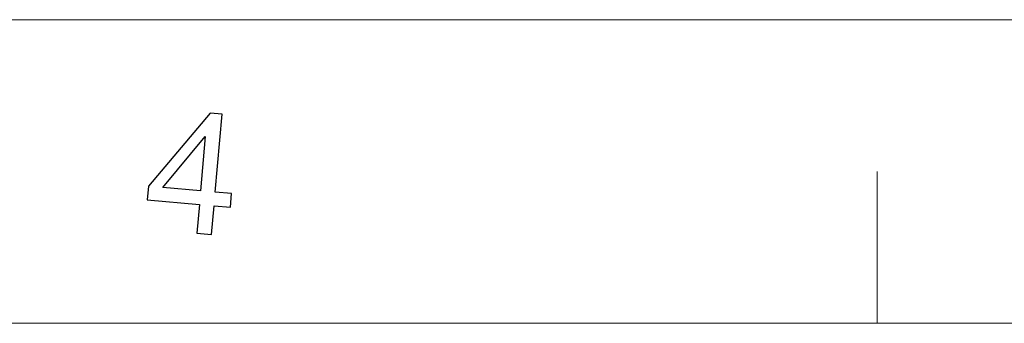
# Model space of a CAD drawing. Header units: millimetres. Extents: x -371 to 373, y -280 to 256.
# Tile 81 of 103: x 33 to 88, y 239 to 256. Entities that reach past the tile are written whole.
import ezdxf

# ---------------------------------------------------------------- set-up
doc = ezdxf.new("R2010")
doc.units = ezdxf.units.MM
doc.header["$MEASUREMENT"] = 0
doc.layers.add('layer 1', color=7, linetype='Continuous')

msp = doc.modelspace()

# ---------------------------------------------------------------- linework, layer by layer
at = {"layer": 'layer 1', "color": 1, "lineweight": 5}
for points in [[(-370.7019, 255.9945), (-370.7019, 255.9945), (372.7678, 255.9945), (372.7678, 255.9945)], [(-370.7019, 255.9945), (-370.7019, 255.9945), (372.7678, 255.9945), (372.7678, 255.9945)], [(-370.7019, 255.9945), (-370.7019, 255.9945), (372.7678, 255.9945), (372.7678, 255.9945)], [(80.8809, 247.546), (80.8809, 247.546), (80.8809, 239.0974), (80.8809, 239.0974)], [(80.8809, 247.546), (80.8809, 247.546), (80.8809, 239.0974), (80.8809, 239.0974)], [(80.8809, 247.546), (80.8809, 247.546), (80.8809, 239.0974), (80.8809, 239.0974)]]:
    msp.add_open_spline(points, degree=3, dxfattribs=at)
at = {"layer": 'layer 1', "color": 1}
for points, knots in [([(43.0004, 244.1134), (43.0004, 244.1134), (43.1397, 245.7156), (43.1397, 245.7156), (43.1397, 245.7156), (43.1397, 245.7156), (40.2358, 245.9705), (40.2358, 245.9705), (40.2358, 245.9705), (40.2358, 245.9705), (40.3032, 246.7232), (40.3032, 246.7232), (40.3032, 246.7232), (40.3032, 246.7232), (43.7359, 250.7925), (43.7359, 250.7925), (43.7359, 250.7925), (43.7359, 250.7925), (44.4069, 250.7347), (44.4069, 250.7347), (44.4069, 250.7347), (44.4069, 250.7347), (44.0284, 246.3978), (44.0284, 246.3978), (44.0284, 246.3978), (44.0284, 246.3978), (44.9311, 246.318), (44.9311, 246.318), (44.9311, 246.318), (44.9311, 246.318), (44.8654, 245.5655), (44.8654, 245.5655), (44.8654, 245.5655), (44.8654, 245.5655), (43.9627, 245.6436), (43.9627, 245.6436), (43.9627, 245.6436), (43.9627, 245.6436), (43.8219, 244.0417), (43.8219, 244.0417), (43.8219, 244.0417), (43.8219, 244.0417), (43.0004, 244.1134), (43.0004, 244.1134)], [0, 0, 0, 0, 0.0833333, 0.0833333, 0.0833333, 0.0833333, 0.1666667, 0.1666667, 0.1666667, 0.1666667, 0.25, 0.25, 0.25, 0.25, 0.3333333, 0.3333333, 0.3333333, 0.3333333, 0.4166667, 0.4166667, 0.4166667, 0.4166667, 0.5, 0.5, 0.5, 0.5, 0.5833333, 0.5833333, 0.5833333, 0.5833333, 0.6666667, 0.6666667, 0.6666667, 0.6666667, 0.75, 0.75, 0.75, 0.75, 0.8333333, 0.8333333, 0.8333333, 0.8333333, 1, 1, 1, 1]), ([(43.0004, 244.1134), (43.0004, 244.1134), (43.1397, 245.7156), (43.1397, 245.7156), (43.1397, 245.7156), (43.1397, 245.7156), (40.2358, 245.9705), (40.2358, 245.9705), (40.2358, 245.9705), (40.2358, 245.9705), (40.3032, 246.7232), (40.3032, 246.7232), (40.3032, 246.7232), (40.3032, 246.7232), (43.7359, 250.7925), (43.7359, 250.7925), (43.7359, 250.7925), (43.7359, 250.7925), (44.4069, 250.7347), (44.4069, 250.7347), (44.4069, 250.7347), (44.4069, 250.7347), (44.0284, 246.3978), (44.0284, 246.3978), (44.0284, 246.3978), (44.0284, 246.3978), (44.9311, 246.318), (44.9311, 246.318), (44.9311, 246.318), (44.9311, 246.318), (44.8654, 245.5655), (44.8654, 245.5655), (44.8654, 245.5655), (44.8654, 245.5655), (43.9627, 245.6436), (43.9627, 245.6436), (43.9627, 245.6436), (43.9627, 245.6436), (43.8219, 244.0417), (43.8219, 244.0417), (43.8219, 244.0417), (43.8219, 244.0417), (43.0004, 244.1134), (43.0004, 244.1134)], [0, 0, 0, 0, 0.0833333, 0.0833333, 0.0833333, 0.0833333, 0.1666667, 0.1666667, 0.1666667, 0.1666667, 0.25, 0.25, 0.25, 0.25, 0.3333333, 0.3333333, 0.3333333, 0.3333333, 0.4166667, 0.4166667, 0.4166667, 0.4166667, 0.5, 0.5, 0.5, 0.5, 0.5833333, 0.5833333, 0.5833333, 0.5833333, 0.6666667, 0.6666667, 0.6666667, 0.6666667, 0.75, 0.75, 0.75, 0.75, 0.8333333, 0.8333333, 0.8333333, 0.8333333, 1, 1, 1, 1]), ([(43.0004, 244.1134), (43.0004, 244.1134), (43.1397, 245.7156), (43.1397, 245.7156), (43.1397, 245.7156), (43.1397, 245.7156), (40.2358, 245.9705), (40.2358, 245.9705), (40.2358, 245.9705), (40.2358, 245.9705), (40.3032, 246.7232), (40.3032, 246.7232), (40.3032, 246.7232), (40.3032, 246.7232), (43.7359, 250.7925), (43.7359, 250.7925), (43.7359, 250.7925), (43.7359, 250.7925), (44.4069, 250.7347), (44.4069, 250.7347), (44.4069, 250.7347), (44.4069, 250.7347), (44.0284, 246.3978), (44.0284, 246.3978), (44.0284, 246.3978), (44.0284, 246.3978), (44.9311, 246.318), (44.9311, 246.318), (44.9311, 246.318), (44.9311, 246.318), (44.8654, 245.5655), (44.8654, 245.5655), (44.8654, 245.5655), (44.8654, 245.5655), (43.9627, 245.6436), (43.9627, 245.6436), (43.9627, 245.6436), (43.9627, 245.6436), (43.8219, 244.0417), (43.8219, 244.0417), (43.8219, 244.0417), (43.8219, 244.0417), (43.0004, 244.1134), (43.0004, 244.1134)], [0, 0, 0, 0, 0.0833333, 0.0833333, 0.0833333, 0.0833333, 0.1666667, 0.1666667, 0.1666667, 0.1666667, 0.25, 0.25, 0.25, 0.25, 0.3333333, 0.3333333, 0.3333333, 0.3333333, 0.4166667, 0.4166667, 0.4166667, 0.4166667, 0.5, 0.5, 0.5, 0.5, 0.5833333, 0.5833333, 0.5833333, 0.5833333, 0.6666667, 0.6666667, 0.6666667, 0.6666667, 0.75, 0.75, 0.75, 0.75, 0.8333333, 0.8333333, 0.8333333, 0.8333333, 1, 1, 1, 1]), ([(43.2052, 246.4697), (43.2052, 246.4697), (43.4697, 249.4878), (43.4697, 249.4878), (43.4697, 249.4878), (43.4697, 249.4878), (41.1106, 246.6527), (41.1106, 246.6527), (41.1106, 246.6527), (41.1106, 246.6527), (43.2052, 246.4697), (43.2052, 246.4697)], [0, 0, 0, 0, 0.25, 0.25, 0.25, 0.25, 0.5, 0.5, 0.5, 0.5, 1, 1, 1, 1]), ([(43.2052, 246.4697), (43.2052, 246.4697), (43.4697, 249.4878), (43.4697, 249.4878), (43.4697, 249.4878), (43.4697, 249.4878), (41.1106, 246.6527), (41.1106, 246.6527), (41.1106, 246.6527), (41.1106, 246.6527), (43.2052, 246.4697), (43.2052, 246.4697)], [0, 0, 0, 0, 0.25, 0.25, 0.25, 0.25, 0.5, 0.5, 0.5, 0.5, 1, 1, 1, 1]), ([(43.2052, 246.4697), (43.2052, 246.4697), (43.4697, 249.4878), (43.4697, 249.4878), (43.4697, 249.4878), (43.4697, 249.4878), (41.1106, 246.6527), (41.1106, 246.6527), (41.1106, 246.6527), (41.1106, 246.6527), (43.2052, 246.4697), (43.2052, 246.4697)], [0, 0, 0, 0, 0.25, 0.25, 0.25, 0.25, 0.5, 0.5, 0.5, 0.5, 1, 1, 1, 1])]:
    msp.add_open_spline(points, degree=3, knots=knots, dxfattribs=at)
at = {"layer": 'layer 1', "color": 5, "lineweight": 9}
msp.add_open_spline([(355.8708, 239.0974), (355.8708, 239.0974), (-353.8048, 239.0974), (-353.8048, 239.0974)], degree=3, dxfattribs=at)

doc.saveas('drawing.dxf')
